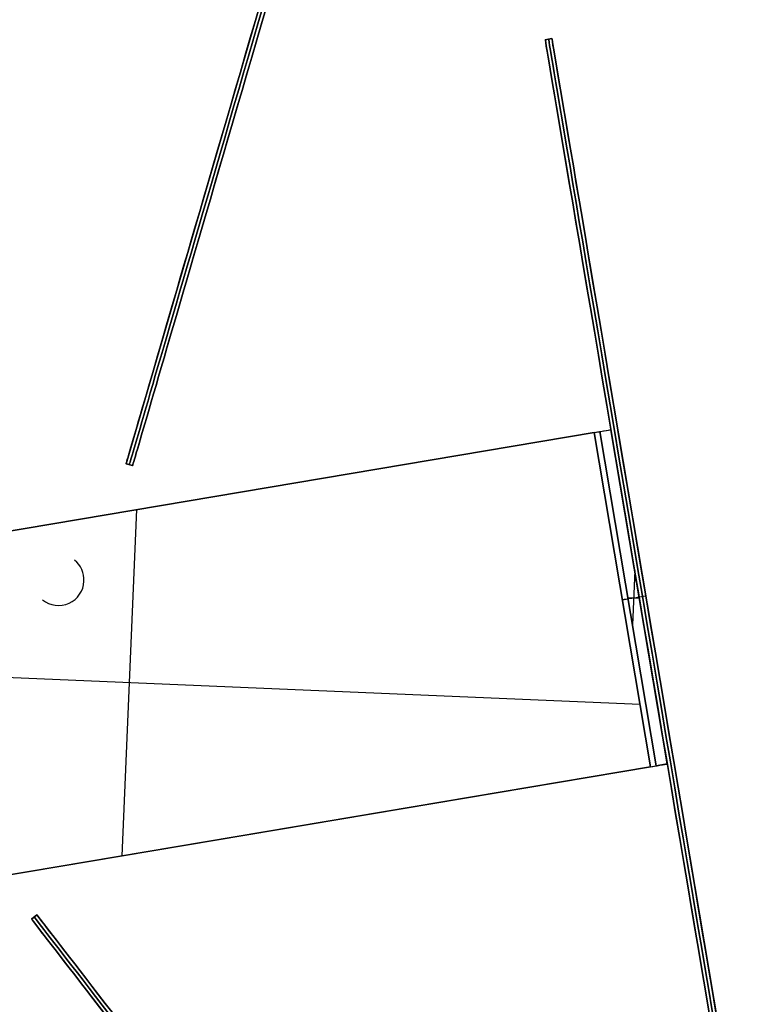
# Model space of a CAD drawing. Header units: millimetres. Extents: x -83 to 676, y -83 to 676.
# Tile 108 of 256: x 75 to 141, y 232 to 320. Entities that reach past the tile are written whole.
import ezdxf

# ---------------------------------------------------------------- set-up
doc = ezdxf.new("R2010")
doc.units = ezdxf.units.MM
doc.header["$MEASUREMENT"] = 0
doc.layers.add('IGES level 0', color=7, linetype='Continuous', true_color=0xff7878)

msp = doc.modelspace()

# ---------------------------------------------------------------- linework, layer by layer
at = {"layer": 'IGES level 0', "color": 5, "true_color": 0x1212ff}
for p, q in [((126.453, 424.211, -13.5), (84.461, 280.208, -13.5)), ((127.029, 424.043, -13.5), (85.037, 280.04, -13.5)), ((84.461, 280.208, 61.5), (85.037, 280.04, 61.5)), ((85.037, 280.04, -88.5), (84.461, 280.208, -88.5)), ((84.461, 280.208, -88.5), (84.461, 280.208, 61.5)), ((85.037, 280.04, -13.5), (84.461, 280.208, -13.5)), ((85.037, 280.04, -88.5), (84.461, 280.208, -88.5)), ((84.461, 280.208, 61.5), (85.037, 280.04, 61.5)), ((84.461, 280.208, -88.5), (84.461, 280.208, 61.5)), ((84.749, 280.124, -88.5), (84.749, 280.124, 61.5)), ((85.037, 280.04, -88.5), (85.037, 280.04, 61.5)), ((85.037, 280.04, 61.5), (85.037, 280.04, -88.5))]:
    msp.add_line(p, q, dxfattribs=at)
at = {"layer": 'IGES level 0', "color": 2, "true_color": 0xeded00}
for p, q in [((121.542, 317.729, -153.5), (122.134, 317.829, -153.5)), ((121.542, 317.729, -153.5), (122.134, 317.829, -153.5)), ((122.134, 317.829, 96.5), (121.542, 317.729, 96.5)), ((121.542, 317.729, -28.5), (122.134, 317.829, -28.5)), ((122.134, 317.829, 96.5), (121.542, 317.729, 96.5)), ((121.542, 317.729, 96.5), (121.542, 317.729, -153.5)), ((121.542, 317.729, 96.5), (121.542, 317.729, -153.5)), ((121.542, 317.729, -28.5), (138.155, 219.119, -28.5)), ((121.838, 317.779, -153.5), (121.838, 317.779, 96.5)), ((122.134, 317.829, 96.5), (122.134, 317.829, -153.5)), ((122.134, 317.829, -28.5), (138.747, 219.218, -28.5)), ((122.134, 317.829, -153.5), (122.134, 317.829, 96.5)), ((129.848, 268.424, -203.5), (130.44, 268.523, -203.5)), ((129.848, 268.424, 146.5), (130.44, 268.523, 146.5)), ((129.848, 268.424, -203.5), (129.848, 268.424, 146.5)), ((130.44, 268.523, -203.5), (130.44, 268.523, 146.5))]:
    msp.add_line(p, q, dxfattribs=at)
at = {"layer": 'IGES level 0', "color": 254, "true_color": 0xcad1ee}
for p, q in [((126.37, 283.049, 8), (127.357, 283.215, 8)), ((126.37, 283.049, 28), (127.357, 283.215, 28)), ((127.357, 283.215, 8), (127.357, 283.215, 46.5)), ((125.877, 282.966, 48), (38.607, 268.263, 48)), ((38.607, 268.263, 47), (125.877, 282.966, 47)), ((126.37, 283.049, 46.5), (126.37, 283.049, 8)), ((82.982, 275.739, 48), (82.982, 275.739, 47)), ((79.905, 271.659, 47), (79.905, 271.659, 48)), ((80.736, 269.816, 47), (80.736, 269.816, 48)), ((80.736, 269.816, 48), (80.736, 269.816, 47)), ((77.07, 268.164, 48), (77.07, 268.164, 47)), ((78.392, 267.664, 47), (78.392, 267.664, 48)), ((131.354, 253.466, 8), (132.34, 253.632, 8)), ((131.354, 253.466, 28), (132.34, 253.632, 28)), ((132.34, 253.632, 8), (132.34, 253.632, 46.5)), ((130.861, 253.383, 48), (43.591, 238.68, 48)), ((43.591, 238.68, 47), (130.861, 253.383, 47)), ((131.354, 253.466, 46.5), (131.354, 253.466, 8)), ((87.966, 246.156, 48), (87.966, 246.156, 47))]:
    msp.add_line(p, q, dxfattribs=at)
at = {"layer": 'IGES level 0', "color": 140, "true_color": 0x00ccff}
for p, q in [((126.37, 283.049, 8), (127.357, 283.215, 8)), ((132.34, 253.632, 46.5), (127.357, 283.215, 46.5)), ((127.357, 283.215, 8), (127.357, 283.215, 46.5)), ((127.357, 283.215, 46.5), (132.34, 253.632, 46.5)), ((132.34, 253.632, 8), (127.357, 283.215, 8)), ((127.357, 283.215, 27.25), (132.34, 253.632, 27.25)), ((127.357, 283.215, 8), (132.34, 253.632, 8)), ((125.877, 282.966, 48), (38.607, 268.263, 48)), ((125.877, 282.966, 47), (38.607, 268.263, 47)), ((130.861, 253.383, 48), (125.877, 282.966, 48)), ((125.877, 282.966, 48), (130.861, 253.383, 48)), ((130.861, 253.383, 47), (125.877, 282.966, 47)), ((125.877, 282.966, 47), (130.861, 253.383, 47)), ((131.354, 253.466, 46.5), (126.37, 283.049, 46.5)), ((131.354, 253.466, 8), (126.37, 283.049, 8)), ((131.354, 253.466, 8), (126.37, 283.049, 8)), ((126.37, 283.049, 8), (126.37, 283.049, 46.5)), ((126.37, 283.049, 46.5), (131.354, 253.466, 46.5)), ((126.37, 283.049, 27.25), (131.354, 253.466, 27.25)), ((85.386, 276.144, 48), (84.082, 245.502, 48)), ((85.386, 276.144, 47), (84.082, 245.502, 47)), ((79.905, 271.659, 47), (79.905, 271.659, 48)), ((129.458, 270.743, 8), (129.253, 265.938, 8)), ((80.736, 269.816, 48), (80.736, 269.816, 47)), ((80.736, 269.816, 47), (80.736, 269.816, 48)), ((129.848, 268.424, 8), (129.848, 268.424, 46.5)), ((77.07, 268.164, 48), (77.07, 268.164, 47)), ((78.392, 267.664, 47), (78.392, 267.664, 48)), ((128.845, 268.362, 8), (129.866, 268.319, 8)), ((128.862, 268.258, 8), (128.862, 268.258, 46.5)), ((129.932, 258.9, 48), (39.537, 262.747, 48)), ((129.932, 258.9, 47), (39.537, 262.747, 47)), ((132.34, 253.632, 8), (131.354, 253.466, 8)), ((132.34, 253.632, 46.5), (132.34, 253.632, 8)), ((43.591, 238.68, 48), (130.861, 253.383, 48)), ((43.591, 238.68, 47), (130.861, 253.383, 47)), ((131.354, 253.466, 46.5), (131.354, 253.466, 8))]:
    msp.add_line(p, q, dxfattribs=at)
at = {"layer": 'IGES level 0', "color": 6, "true_color": 0xff00ff}
for p, q in [((76.097, 239.901, -43.5), (76.572, 240.268, -43.5)), ((76.097, 239.901, -43.5), (76.572, 240.268, -43.5)), ((76.572, 240.268, 31.5), (76.097, 239.901, 31.5)), ((76.097, 239.901, -6), (76.572, 240.268, -6)), ((76.572, 240.268, 31.5), (76.097, 239.901, 31.5)), ((76.097, 239.901, 31.5), (76.097, 239.901, -43.5)), ((76.097, 239.901, 31.5), (76.097, 239.901, -43.5)), ((76.097, 239.901, -6), (186.172, 97.481, -6)), ((76.334, 240.084, -43.5), (76.334, 240.084, 31.5)), ((76.572, 240.268, 31.5), (76.572, 240.268, -43.5)), ((76.572, 240.268, -6), (186.646, 97.848, -6)), ((76.572, 240.268, -43.5), (76.572, 240.268, 31.5))]:
    msp.add_line(p, q, dxfattribs=at)
at = {"layer": 'IGES level 0', "color": 153, "true_color": 0x5393cf}
for centre, radius in [((296.5, 296.5), 296.5), ((296.5, 296.5, -1.2), 296.5), ((296.5, 296.5), 241), ((296.5, 296.5, -1.2), 241)]:
    msp.add_circle(centre, radius, dxfattribs=at)
at = {"layer": 'IGES level 0'}
for centre, radius in [((296.5, 296.5, 47), 296.5), ((296.5, 296.5), 296.5), ((296.5, 296.5, 47), 295.3), ((296.5, 296.5), 295.3)]:
    msp.add_circle(centre, radius, dxfattribs=at)
at = {"layer": 'IGES level 0', "color": 124, "true_color": 0x1aa180}
for centre, radius in [((296.5, 296.5, 47), 295), ((296.5, 296.5, 45.8), 295), ((296.5, 296.5, 47), 242.5), ((296.5, 296.5, 45.8), 242.5)]:
    msp.add_circle(centre, radius, dxfattribs=at)
at = {"layer": 'IGES level 0', "color": 31, "true_color": 0xffba87}
for centre, radius in [((296.5, 296.5), 242.2), ((296.5, 296.5, 47), 242.2), ((296.5, 296.5), 241), ((296.5, 296.5, 47), 241)]:
    msp.add_circle(centre, radius, dxfattribs=at)
at = {"layer": 'IGES level 0'}
for centre, radius, start, end in [((296.5, 296.5), 296.5, 45, 225), ((296.5, 296.5, 47), 296.5, 45, 225), ((296.5, 296.5, 23.5), 296.5, 45, 225), ((296.5, 296.5, 47), 295.3, 45, 225), ((296.5, 296.5), 295.3, 45, 225), ((296.5, 296.5, 23.5), 295.3, 45, 225), ((296.5, 296.5), 296.5, 225, 45), ((296.5, 296.5, 47), 296.5, 225, 45), ((296.5, 296.5, 23.5), 296.5, 225, 45), ((296.5, 296.5, 47), 295.3, 225, 45), ((296.5, 296.5), 295.3, 225, 45), ((296.5, 296.5, 23.5), 295.3, 225, 45)]:
    msp.add_arc(centre, radius, start, end, dxfattribs=at)
at = {"layer": 'IGES level 0', "color": 153, "true_color": 0x5393cf}
for centre, radius, start, end in [((296.5, 296.5, -1.2), 296.5, 345, 165), ((296.5, 296.5), 296.5, 345, 165), ((296.5, 296.5, -0.6), 296.5, 345, 165), ((296.5, 296.5, -1.2), 241, 345, 165), ((296.5, 296.5), 241, 345, 165), ((296.5, 296.5, -0.6), 241, 345, 165), ((296.5, 296.5, -1.2), 296.5, 165, 345), ((296.5, 296.5), 296.5, 165, 345), ((296.5, 296.5, -0.6), 296.5, 165, 345), ((296.5, 296.5, -1.2), 241, 165, 345), ((296.5, 296.5), 241, 165, 345), ((296.5, 296.5, -0.6), 241, 165, 345)]:
    msp.add_arc(centre, radius, start, end, dxfattribs=at)
at = {"layer": 'IGES level 0', "color": 124, "true_color": 0x1aa180}
for centre, radius, start, end in [((296.5, 296.5, 45.8), 295, 345, 165), ((296.5, 296.5, 47), 295, 345, 165), ((296.5, 296.5, 46.4), 295, 345, 165), ((296.5, 296.5, 45.8), 242.5, 345, 165), ((296.5, 296.5, 47), 242.5, 345, 165), ((296.5, 296.5, 46.4), 242.5, 345, 165), ((296.5, 296.5, 45.8), 295, 165, 345), ((296.5, 296.5, 47), 295, 165, 345), ((296.5, 296.5, 46.4), 295, 165, 345), ((296.5, 296.5, 45.8), 242.5, 165, 345), ((296.5, 296.5, 47), 242.5, 165, 345), ((296.5, 296.5, 46.4), 242.5, 165, 345)]:
    msp.add_arc(centre, radius, start, end, dxfattribs=at)
at = {"layer": 'IGES level 0', "color": 31, "true_color": 0xffba87}
for centre, radius, start, end in [((296.5, 296.5), 242.2, 315, 135), ((296.5, 296.5, 47), 242.2, 315, 135), ((296.5, 296.5, 23.5), 242.2, 315, 135), ((296.5, 296.5, 47), 241, 315, 135), ((296.5, 296.5), 241, 315, 135), ((296.5, 296.5, 23.5), 241, 315, 135), ((296.5, 296.5), 242.2, 135, 315), ((296.5, 296.5, 47), 242.2, 135, 315), ((296.5, 296.5, 23.5), 242.2, 135, 315), ((296.5, 296.5, 47), 241, 135, 315), ((296.5, 296.5), 241, 135, 315), ((296.5, 296.5, 23.5), 241, 135, 315)]:
    msp.add_arc(centre, radius, start, end, dxfattribs=at)
at = {"layer": 'IGES level 0', "color": 5, "true_color": 0x1212ff, "extrusion": (0.960016, -0.279947, 6.87174e-15)}
msp.add_arc((367.649, -88.5, 2.64), 75, 180, 0, dxfattribs=at)
at = {"layer": 'IGES level 0', "color": 5, "true_color": 0x1212ff, "extrusion": (0.960016, -0.279947, -6.95258e-15)}
msp.add_arc((367.649, 61.5, 2.64), 75, 0, 180, dxfattribs=at)
at = {"layer": 'IGES level 0', "color": 5, "true_color": 0x1212ff, "extrusion": (0.960016, -0.279947, -8.0844e-17)}
msp.add_arc((367.649, 61.5, 2.64), 75, 0, 180, dxfattribs=at)
at = {"layer": 'IGES level 0', "color": 5, "true_color": 0x1212ff, "extrusion": (0.960016, -0.279947, 1.01055e-16)}
msp.add_arc((367.649, -88.5, 2.64), 75, 180, 360, dxfattribs=at)
at = {"layer": 'IGES level 0', "color": 5, "true_color": 0x1212ff, "extrusion": (0.960016, -0.279947, 0)}
for centre, start, end in [((367.649, -88.5, 2.94), 180, 0), ((367.649, 61.5, 2.94), 0, 180)]:
    msp.add_arc(centre, 75, start, end, dxfattribs=at)
at = {"layer": 'IGES level 0', "color": 5, "true_color": 0x1212ff, "extrusion": (0.960016, -0.279947, -2.0211e-16)}
msp.add_arc((367.649, 61.5, 3.24), 75, 0, 180, dxfattribs=at)
msp.add_arc((367.649, 61.5, 3.24), 75, 0, 180, dxfattribs=at)
at = {"layer": 'IGES level 0', "color": 5, "true_color": 0x1212ff, "extrusion": (0.960016, -0.279947, 2.0211e-16)}
msp.add_arc((367.649, -88.5, 3.24), 75, 180, 360, dxfattribs=at)
msp.add_arc((367.649, -88.5, 3.24), 75, 180, 360, dxfattribs=at)
at = {"layer": 'IGES level 0', "color": 2, "true_color": 0xeded00, "extrusion": (0.986104, 0.166132, 6.77574e-15)}
msp.add_arc((243.122, -153.5, 172.638), 50, 180, 0, dxfattribs=at)
at = {"layer": 'IGES level 0', "color": 2, "true_color": 0xeded00, "extrusion": (0.986104, 0.166132, -6.77574e-15)}
msp.add_arc((243.122, 96.5, 172.638), 50, 360, 180, dxfattribs=at)
at = {"layer": 'IGES level 0', "color": 2, "true_color": 0xeded00, "extrusion": (0.986104, 0.166132, 5.22959e-16)}
msp.add_arc((243.122, 96.5, 172.638), 50, 0, 180, dxfattribs=at)
at = {"layer": 'IGES level 0', "color": 2, "true_color": 0xeded00, "extrusion": (0.986104, 0.166132, -5.22959e-16)}
msp.add_arc((243.122, -153.5, 172.638), 50, 180, 0, dxfattribs=at)
at = {"layer": 'IGES level 0', "color": 2, "true_color": 0xeded00, "extrusion": (0.986104, 0.166132, 0)}
for centre, start, end in [((243.122, -153.5, 172.938), 180, 0), ((243.122, 96.5, 172.938), 0, 180)]:
    msp.add_arc(centre, 50, start, end, dxfattribs=at)
at = {"layer": 'IGES level 0', "color": 2, "true_color": 0xeded00, "extrusion": (0.986104, 0.166132, 7.7307e-16)}
msp.add_arc((243.122, 96.5, 173.238), 50, 0, 180, dxfattribs=at)
msp.add_arc((243.122, 96.5, 173.238), 50, 0, 180, dxfattribs=at)
at = {"layer": 'IGES level 0', "color": 2, "true_color": 0xeded00, "extrusion": (0.986104, 0.166132, -7.50333e-16)}
msp.add_arc((243.122, -153.5, 173.238), 50, 180, 0, dxfattribs=at)
msp.add_arc((243.122, -153.5, 173.238), 50, 180, 0, dxfattribs=at)
at = {"layer": 'IGES level 0', "color": 254, "true_color": 0xcad1ee, "extrusion": (-0.166132, 0.986104, 1.49014e-08)}
msp.add_arc((-171.138, 46.5, 258.122), 1.5, 90, 180, dxfattribs=at)
at = {"layer": 'IGES level 0', "color": 140, "true_color": 0x00ccff, "extrusion": (-0.166132, 0.986104, 1.49014e-08)}
msp.add_arc((-171.138, 46.5, 258.122), 1.5, 90, 180, dxfattribs=at)
at = {"layer": 'IGES level 0', "color": 254, "true_color": 0xcad1ee, "extrusion": (-0.166132, 0.986104, -1.48997e-08)}
msp.add_arc((-171.138, 46.5, 258.122), 0.5, 90, 180, dxfattribs=at)
at = {"layer": 'IGES level 0', "color": 140, "true_color": 0x00ccff, "extrusion": (-0.166132, 0.986104, 1.4901e-08)}
msp.add_arc((-171.138, 46.5, 258.122), 0.5, 90, 180, dxfattribs=at)
at = {"layer": 'IGES level 0', "color": 140, "true_color": 0x00ccff}
for centre, start, end in [((78.488, 269.912, 47), 357.56299, 50.94913), ((78.488, 269.912, 48), 357.56299, 50.94913), ((78.488, 269.912, 47.5), 357.56299, 50.94913), ((78.488, 269.912, 47), 230.94887, 357.56299), ((78.488, 269.912, 48), 230.94887, 357.56299), ((78.488, 269.912, 47.5), 230.94887, 357.56299)]:
    msp.add_arc(centre, 2.25, start, end, dxfattribs=at)
at = {"layer": 'IGES level 0', "color": 254, "true_color": 0xcad1ee}
for centre, start, end in [((78.488, 269.912, 48), 357.56299, 50.94887), ((78.488, 269.912, 47), 357.56299, 50.94887), ((78.488, 269.912, 47.5), 357.56299, 50.94887), ((78.488, 269.912, 48), 230.94913, 357.56299), ((78.488, 269.912, 47), 230.94913, 357.56299), ((78.488, 269.912, 47.5), 230.94913, 357.56299)]:
    msp.add_arc(centre, 2.25, start, end, dxfattribs=at)
at = {"layer": 'IGES level 0', "color": 140, "true_color": 0x00ccff, "extrusion": (-0.166132, 0.986104, -3.52998e-11)}
msp.add_arc((-171.138, 46.5, 243.122), 1.5, 90, 180, dxfattribs=at)
at = {"layer": 'IGES level 0', "color": 140, "true_color": 0x00ccff, "extrusion": (-0.166132, 0.986104, -2.41016e-11)}
msp.add_arc((-171.138, 46.5, 243.122), 0.5, 90, 180, dxfattribs=at)
at = {"layer": 'IGES level 0', "color": 254, "true_color": 0xcad1ee, "extrusion": (-0.166132, 0.986104, 1.34343e-13)}
msp.add_arc((-171.138, 46.5, 228.122), 1.5, 90, 180, dxfattribs=at)
at = {"layer": 'IGES level 0', "color": 140, "true_color": 0x00ccff, "extrusion": (-0.166132, 0.986104, -3.92815e-13)}
msp.add_arc((-171.138, 46.5, 228.122), 1.5, 90, 180, dxfattribs=at)
at = {"layer": 'IGES level 0', "color": 254, "true_color": 0xcad1ee, "extrusion": (-0.166132, 0.986104, -1.18653e-12)}
msp.add_arc((-171.138, 46.5, 228.122), 0.5, 90, 180, dxfattribs=at)
at = {"layer": 'IGES level 0', "color": 140, "true_color": 0x00ccff, "extrusion": (-0.166132, 0.986104, -1.18653e-12)}
msp.add_arc((-171.138, 46.5, 228.122), 0.5, 90, 180, dxfattribs=at)
at = {"layer": 'IGES level 0', "color": 6, "true_color": 0xff00ff, "extrusion": (0.791224, 0.611527, 7.07385e-15)}
msp.add_arc((53.28, -43.5, 206.916), 90, 180, 0, dxfattribs=at)
at = {"layer": 'IGES level 0', "color": 6, "true_color": 0xff00ff, "extrusion": (0.791224, 0.611527, -7.07385e-15)}
msp.add_arc((53.28, 31.5, 206.916), 90, 360, 180, dxfattribs=at)
at = {"layer": 'IGES level 0', "color": 6, "true_color": 0xff00ff, "extrusion": (0.791224, 0.611527, 5.61416e-17)}
msp.add_arc((53.28, 31.5, 206.916), 90, 0, 180, dxfattribs=at)
at = {"layer": 'IGES level 0', "color": 6, "true_color": 0xff00ff, "extrusion": (0.791224, 0.611527, -5.61416e-17)}
msp.add_arc((53.28, -43.5, 206.916), 90, 180, 0, dxfattribs=at)
at = {"layer": 'IGES level 0', "color": 6, "true_color": 0xff00ff, "extrusion": (0.791224, 0.611527, 0)}
for centre, start, end in [((53.28, -43.5, 207.216), 180, 0), ((53.28, 31.5, 207.216), 0, 180)]:
    msp.add_arc(centre, 90, start, end, dxfattribs=at)
at = {"layer": 'IGES level 0', "color": 6, "true_color": 0xff00ff, "extrusion": (0.791224, 0.611527, 1.40354e-16)}
msp.add_arc((53.28, 31.5, 207.516), 90, 0, 180, dxfattribs=at)
msp.add_arc((53.28, 31.5, 207.516), 90, 0, 180, dxfattribs=at)
at = {"layer": 'IGES level 0', "color": 6, "true_color": 0xff00ff, "extrusion": (0.791224, 0.611527, -1.40354e-16)}
msp.add_arc((53.28, -43.5, 207.516), 90, 180, 0, dxfattribs=at)
msp.add_arc((53.28, -43.5, 207.516), 90, 180, 0, dxfattribs=at)

doc.saveas('drawing.dxf')
